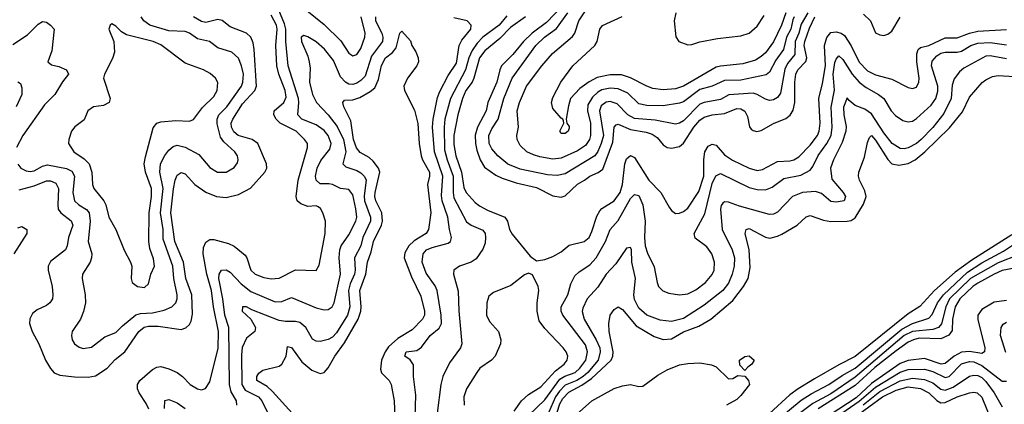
# Model space of a CAD drawing. Header units: inches. Extents: x 1308407 to 1441228, y 959628 to 1036311.
# Tile 17 of 256: x 1342459 to 1347280, y 971594 to 973476. Entities that reach past the tile are written whole.
import ezdxf

# ---------------------------------------------------------------- set-up
doc = ezdxf.new("R2010")
doc.units = ezdxf.units.IN
doc.header["$MEASUREMENT"] = 0
doc.layers.add('B3947', color=7, linetype='Continuous')

msp = doc.modelspace()

# ---------------------------------------------------------------- linework, layer by layer
at = {"layer": 'B3947', "color": 5}
for points, elevation in [([(1343730, 973631.7), (1343950, 973453.1), (1344032, 973372), (1344070, 973311.6), (1344090, 973299), (1344110, 973306), (1344130, 973334.7), (1344149.4, 973390), (1344151.3, 973410), (1344130.9, 973490)], 2960), ([(1343521.5, 971590), (1343519.9, 971610), (1343494.6, 971654.6), (1343486.5, 971690), (1343483.6, 971970), (1343464.2, 972030), (1343453.9, 972110), (1343433.7, 972210), (1343435.5, 972230), (1343447.8, 972250), (1343470, 972251.7), (1343490, 972240.6), (1343543.8, 972183.8), (1343590, 972146.3), (1343710, 972095.4), (1343743.2, 972096.8), (1343790, 972116.4), (1343910, 972066.4), (1343950, 972055.9), (1343970, 972058.2), (1343988.5, 972070), (1343999.6, 972090), (1344029.9, 972230), (1344022.9, 972310), (1344026.7, 972350), (1344033.9, 972370), (1344070, 972422.7), (1344104.8, 972490), (1344109.1, 972510), (1344105.4, 972550), (1344090, 972618.9), (1344070, 972644.6), (1344030, 972649.2), (1343990, 972668.9), (1343972.5, 972672.5), (1343930, 972672.2), (1343909.9, 972689.9), (1343908, 972710), (1343914.9, 972750), (1343933.4, 972786.6), (1343977, 972843), (1343983.9, 972870), (1343969.9, 972910), (1343950, 972933.8), (1343910, 972961.3), (1343840.2, 972990), (1343820.2, 973010), (1343826.3, 973070), (1343823.9, 973090), (1343774, 973250), (1343762, 973370), (1343761.6, 973430), (1343755.7, 973455.7), (1343709.1, 973570)], 2960), ([(1345155, 973585), (1345037.8, 973462.2), (1344968.1, 973410), (1344925.1, 973370), (1344873.7, 973306.3), (1344818.8, 973250), (1344809.4, 973230), (1344795.7, 973170), (1344750.7, 973070), (1344743.1, 973030), (1344700.2, 972950), (1344689.6, 972910.4), (1344690.3, 972870), (1344697.3, 972837.3), (1344713.3, 972790), (1344734.6, 972754.6), (1344790, 972714.7), (1344820.7, 972700.7), (1344890, 972678.4), (1344990, 972654.8), (1345070, 972614.4), (1345110, 972608.2), (1345130, 972613.9), (1345189.7, 972670.3), (1345225.2, 972690), (1345250, 972710.1), (1345291.7, 972728.3), (1345314.7, 972745.3), (1345362.9, 972877.1), (1345370, 972950.3), (1345379.1, 972960.9), (1345390, 972964.7), (1345450, 972938.1), (1345526.3, 972926.3), (1345556.6, 972916.6), (1345580.2, 972900.2), (1345610, 972863), (1345630, 972850.1), (1345650, 972847.3), (1345690, 972856), (1345710, 972872), (1345759.2, 972950), (1345790, 972984.1), (1345810, 972999.2), (1345849.1, 973010.9), (1345910, 973017.6), (1345970, 973041.3), (1345990, 973040.1), (1346010, 973028.7), (1346022.5, 973002.5), (1346032.4, 972952.4), (1346040.7, 972940.7), (1346050, 972933), (1346069.1, 972929.1), (1346090, 972933.3), (1346150, 972967.9), (1346210, 972992.5), (1346230.9, 973009.1), (1346246.2, 973033.8), (1346254.8, 973070), (1346253.6, 973170), (1346258.9, 973210), (1346269.3, 973230.7), (1346308.9, 973271.1), (1346313.1, 973290), (1346300.7, 973350), (1346303.4, 973370), (1346325.6, 973434.4), (1346352.7, 973490)], 3020), ([(1343091.4, 971570), (1343078.3, 971598.3), (1343043.4, 971650), (1343036.2, 971670), (1343036.7, 971690), (1343046.8, 971710), (1343110, 971764.3), (1343130, 971775.8), (1343150, 971778.7), (1343190, 971767.6), (1343229.7, 971749.7), (1343256.3, 971730), (1343294.4, 971690), (1343330, 971668.7), (1343350, 971664.7), (1343369, 971671), (1343390, 971703.1), (1343431.2, 971868.8), (1343433, 971950), (1343407.5, 972070), (1343398.7, 972150), (1343375.3, 972230), (1343358.2, 972330), (1343358.8, 972361.2), (1343370, 972387.2), (1343390, 972400.9), (1343410, 972400.1), (1343481.3, 972381.3), (1343510, 972368.1), (1343563.6, 972323.6), (1343572, 972310), (1343590.2, 972250), (1343612.6, 972230), (1343654.2, 972214.2), (1343690, 972208.5), (1343730, 972211.3), (1343810, 972252.1), (1343910, 972248), (1343925.1, 972274.9), (1343954.7, 972430), (1343956, 972490), (1343943.1, 972530), (1343932.5, 972552.5), (1343920.5, 972560.5), (1343910, 972564.5), (1343870, 972562.1), (1343835.1, 972575.1), (1343818.1, 972590), (1343812.6, 972610), (1343822.9, 972690), (1343867.8, 972850), (1343867.5, 972870), (1343854, 972890), (1343813.5, 972930), (1343733.7, 972970), (1343714.7, 972990), (1343703.9, 973010), (1343704.3, 973030), (1343752.5, 973070), (1343763.4, 973096.6), (1343759.3, 973130), (1343728.2, 973210), (1343718.1, 973250), (1343714, 973350), (1343720.1, 973430), (1343716.6, 973450), (1343690, 973498.8)], 2980), ([(1344844.7, 973495.3), (1344807.2, 973450), (1344727, 973390), (1344699.1, 973360.9), (1344674.2, 973325.8), (1344657.9, 973290), (1344641.4, 973230), (1344568, 973090), (1344541.1, 972990), (1344537.3, 972950), (1344539.4, 972839.4), (1344551.5, 972790), (1344581.3, 972710), (1344580.7, 972630), (1344584.8, 972604.8), (1344647.5, 972487.5), (1344669.7, 972469.7), (1344726.6, 972446.6), (1344737.5, 972430), (1344739.8, 972410), (1344737.7, 972382.3), (1344727.3, 972352.7), (1344694.2, 972305.8), (1344670.1, 972289.9), (1344613, 972270), (1344584.9, 972250), (1344582.4, 972230), (1344606.7, 972146.7), (1344609.1, 972050.9), (1344624.3, 971890), (1344618, 971870), (1344563, 971797), (1344530.1, 971730), (1344520.5, 971690), (1344503.8, 971550)], 2960), ([(1346318.8, 973510), (1346285.9, 973454.1), (1346274.5, 973410), (1346256.7, 973370), (1346254.2, 973305.8), (1346219.1, 973260.9), (1346206, 973234), (1346183.6, 973116.4), (1346170, 973095), (1346150, 973083.7), (1346130, 973080.8), (1346110, 973086.6), (1346070.7, 973110.7), (1346050, 973116.7), (1345931.7, 973108.3), (1345890, 973084.7), (1345810, 973071.5), (1345790, 973062), (1345710, 972981.5), (1345690, 972969.6), (1345670, 972965.5), (1345570, 972984.2), (1345470, 972993.2), (1345437.3, 973010), (1345384.1, 973064.1), (1345350, 973075.2), (1345330, 973071.9), (1345306.1, 973053.9), (1345298.1, 973030), (1345317.3, 972910), (1345306.2, 972870), (1345289.5, 972830.5), (1345275.4, 972810), (1345130, 972722.2), (1345090, 972714.1), (1345043.2, 972716.8), (1344910, 972745.1), (1344849.2, 972769.2), (1344800.2, 972810), (1344770, 972844.1), (1344758.1, 972870), (1344756.5, 972910), (1344770, 972941.8), (1344802.3, 972990), (1344828.9, 973090), (1344870.5, 973190), (1344985.9, 973350), (1345027.9, 973390), (1345087.6, 973432.4), (1345142.7, 973510)], 3040), ([(1346251.1, 973490), (1346244.4, 973475.6), (1346235, 973430), (1346214.1, 973390), (1346198.9, 973330), (1346161.5, 973278.5), (1346130, 973219.8), (1346114.1, 973205.9), (1345990, 973180.1), (1345910, 973177.7), (1345850, 973151.2), (1345790, 973133.7), (1345710, 973074.6), (1345690, 973067.1), (1345610, 973054.8), (1345530, 973055.7), (1345490, 973064.4), (1345435.9, 973115.9), (1345390, 973137.5), (1345350, 973141.4), (1345310, 973133), (1345290, 973121.6), (1345263, 973097), (1345240.7, 973059.3), (1345239.5, 973030), (1345253.7, 972970), (1345253.5, 972910), (1345248.7, 972890), (1345230, 972860.6), (1345190, 972833.7), (1345110, 972798.7), (1345070, 972794.1), (1345005, 972805), (1344974, 972814), (1344942.2, 972830), (1344910, 972860.8), (1344895.2, 972890), (1344893.4, 972910), (1344901.5, 972950), (1344894.8, 973030), (1344905.8, 973070), (1344940.1, 973150), (1345016.2, 973250), (1345068.2, 973310), (1345166.2, 973393.8), (1345176.6, 973410), (1345197.5, 973470), (1345226.1, 973513.9)], 3060), ([(1346209.9, 973510), (1346188.8, 973450), (1346150, 973367.2), (1346110, 973314.1), (1346090, 973295.1), (1346061.5, 973278.5), (1346000.5, 973259.5), (1345890.9, 973249.1), (1345870, 973243.3), (1345710, 973150.9), (1345670, 973137.8), (1345610, 973133.3), (1345559.6, 973139.6), (1345530, 973150.1), (1345450, 973192.3), (1345405.9, 973205.9), (1345350, 973206.4), (1345287, 973193), (1345247.6, 973172.4), (1345201.2, 973138.8), (1345156.4, 973090), (1345145.5, 973054.5), (1345134.5, 972990), (1345137.2, 972970), (1345150, 972954), (1345150, 972944.7), (1345144.5, 972930), (1345130, 972918.4), (1345110, 972918.8), (1345103.8, 972930), (1345122.8, 972970), (1345121, 972981), (1345118, 972990), (1345110, 972993.4), (1345070, 973042), (1345062.6, 973070), (1345070, 973096), (1345109.1, 973170), (1345167.3, 973250), (1345274.3, 973350), (1345286, 973370), (1345300.2, 973430), (1345313.1, 973446.9), (1345408.8, 973491.2)], 3080), ([(1345671.1, 973510), (1345662.9, 973470), (1345671.4, 973391.4), (1345686.4, 973370), (1345730, 973353.4), (1345750, 973354.7), (1345790, 973368.2), (1345875.9, 973384.1), (1345990, 973397), (1346030, 973409.7), (1346070, 973444.7), (1346103.8, 973496.2)], 3120), ([(1346590, 973502.6), (1346624.9, 973470), (1346650, 973411.4), (1346670, 973401.5), (1346690, 973399.1), (1346710, 973404.4), (1346730, 973419.3), (1346770, 973488.4)], 3020), ([(1342424.7, 973355.3), (1342497.9, 973402.1), (1342550, 973454.9), (1342570, 973466.4), (1342590, 973463.8), (1342610.6, 973450), (1342627.7, 973430), (1342616.6, 973323.4), (1342596.4, 973270), (1342615.1, 973255.1), (1342650, 973246.7), (1342688.5, 973230), (1342698.3, 973210), (1342668.6, 973171.4), (1342631, 973110), (1342580.6, 973059.4), (1342474.7, 972910), (1342444.2, 972850)], 3040), ([(1342449.4, 972769.4), (1342464.6, 972750), (1342490, 972737.1), (1342510, 972733.5), (1342530, 972737), (1342570, 972758.7), (1342594.9, 972765.1), (1342687.9, 972747.9), (1342714.4, 972734.4), (1342728, 972710), (1342719.7, 972630), (1342727.9, 972590), (1342748.5, 972570), (1342786.3, 972546.3), (1342798.6, 972530), (1342803.8, 972490), (1342795, 972390), (1342812.1, 972330), (1342810.9, 972310), (1342803.8, 972290), (1342767.2, 972230), (1342765.6, 972210), (1342780.2, 972130), (1342780.6, 972090), (1342771.7, 972048.3), (1342756.5, 972010), (1342715.8, 971950), (1342712, 971930), (1342715.3, 971910), (1342727.2, 971890), (1342750, 971873.1), (1342770, 971867.1), (1342810, 971873.8), (1342875.8, 971924.2), (1342930, 971945.2), (1342962.3, 971977.7), (1343028.3, 972031.7), (1343050, 972038.5), (1343110, 972042.2), (1343166.1, 972053.9), (1343204.8, 972070), (1343223.9, 972090), (1343230.3, 972109.7), (1343230.7, 972130), (1343214.5, 972210), (1343209.3, 972270), (1343161.9, 972401.9), (1343160.9, 972450), (1343148.5, 972530), (1343160.9, 972650), (1343145.5, 972730), (1343148.6, 972770), (1343169.3, 972810.7), (1343190, 972837.5), (1343210, 972855.4), (1343230, 972862.7), (1343270, 972852.1), (1343336, 972816), (1343390, 972752.6), (1343428.4, 972730), (1343470, 972730.2), (1343510, 972752), (1343525, 972775), (1343528.7, 972790), (1343524.8, 972810), (1343512.5, 972830), (1343457.8, 972877.8), (1343441.5, 972901.5), (1343426.5, 972966.5), (1343425.8, 972990), (1343434.5, 973010), (1343472.9, 973050), (1343545, 973150), (1343552.4, 973170), (1343554.2, 973210), (1343545.8, 973250), (1343530, 973287.4), (1343497.3, 973317.3), (1343430, 973338.5), (1343388.2, 973370), (1343330, 973382.9), (1343290, 973410.4), (1343270, 973418.7), (1343190, 973422.3), (1343096.1, 973450), (1343067, 973470), (1343053.9, 973490)], 3040), ([(1342456.9, 972643.1), (1342530, 972662.3), (1342590, 972686.8), (1342610, 972688.2), (1342636.8, 972676.8), (1342649.7, 972649.7), (1342645.3, 972570), (1342648.1, 972548.1), (1342659.8, 972530), (1342711.6, 972491.6), (1342718.5, 972470), (1342697.4, 972410), (1342691.3, 972368.7), (1342683.7, 972350), (1342610, 972292.1), (1342598.9, 972270), (1342598.4, 972250), (1342618.8, 972170), (1342622, 972130), (1342619, 972110), (1342606.4, 972090), (1342590, 972076.8), (1342544.2, 972055.8), (1342522.3, 972037.7), (1342508.6, 972011.4), (1342507.8, 971990), (1342520.5, 971950), (1342552.9, 971890), (1342585.5, 971810), (1342609.1, 971769.1), (1342627.7, 971747.7), (1342656, 971736), (1342728.2, 971728.2), (1342794.1, 971725.9), (1342830, 971733.2), (1342888, 971770), (1342927, 971813), (1342974.2, 971850), (1343042.5, 971950), (1343068.7, 971971.3), (1343090, 971976.4), (1343136.8, 971976.8), (1343250, 971960.5), (1343272.5, 971967.5), (1343290, 971984.2), (1343298.8, 972001.2), (1343305.8, 972034.2), (1343302.6, 972130), (1343273.3, 972210), (1343261, 972290), (1343219.3, 972390), (1343198.6, 972530), (1343211.4, 972648.6), (1343219.7, 972690), (1343230, 972715.6), (1343250, 972727.8), (1343270, 972721.8), (1343317.2, 972670), (1343370, 972632.2), (1343422.4, 972610), (1343470, 972605.1), (1343530, 972619.8), (1343589.1, 972650.9), (1343659.5, 972730), (1343669.2, 972750), (1343667.5, 972770), (1343625.5, 972870), (1343596.8, 972890), (1343528.7, 972910), (1343507.2, 972927.2), (1343496.6, 972950), (1343495.3, 972970), (1343502.4, 972990), (1343550, 973063.7), (1343609.6, 973130), (1343618.9, 973150), (1343607.8, 973330), (1343602.1, 973362.1), (1343591, 973391), (1343570, 973410.5), (1343490, 973440.5), (1343450, 973471.7), (1343430, 973476.7), (1343370, 973462.5), (1343350, 973467.2), (1343310, 973489.9)], 3020), ([(1344201.8, 973490), (1344200.9, 973470), (1344231.7, 973410), (1344237.5, 973390), (1344236.1, 973370), (1344181.8, 973298.2), (1344150, 973200.1), (1344130, 973178), (1344110, 973165.1), (1344090, 973158.9), (1344070, 973160.9), (1344053.7, 973170), (1344030, 973197), (1343995.8, 973275.8), (1343952.3, 973332.3), (1343910, 973367.9), (1343870, 973391.6), (1343850, 973398.6), (1343836.8, 973390), (1343838.8, 973370), (1343870, 973297.4), (1343877.2, 973270), (1343881, 973239), (1343877.5, 973170), (1343892.2, 973110), (1343913, 973070), (1343970.2, 973010.2), (1344012.8, 972952.8), (1344043.7, 972890), (1344055.9, 972830), (1344040.6, 972770), (1344055.8, 972755.8), (1344110, 972737.7), (1344130, 972726.1), (1344148, 972708), (1344155.7, 972690), (1344146.3, 972613.7), (1344148, 972590), (1344177.4, 972510), (1344176.6, 972490), (1344138.6, 972410), (1344130, 972369.2), (1344098.8, 972310), (1344102.4, 972250), (1344099, 972230), (1344077.3, 972182.7), (1344069.3, 972150.7), (1344075.2, 972070), (1344064.2, 972030), (1344010, 971943.5), (1343990, 971923.1), (1343970, 971910.8), (1343930, 971901.4), (1343910, 971903.5), (1343892.4, 971912.4), (1343859.8, 971970), (1343830, 971993.5), (1343810, 971999.5), (1343761.3, 971998.7), (1343730, 972004.4), (1343596.3, 972056.3), (1343570, 972071.2), (1343549.3, 972070.7), (1343548.3, 972050), (1343591.1, 972011.1), (1343613.8, 971970), (1343610.3, 971949.7), (1343570, 971918.2), (1343548.2, 971871.8), (1343544.7, 971835.3), (1343546.6, 971690), (1343563.5, 971663.5), (1343628, 971630), (1343645.2, 971610), (1343673.3, 971550)], 2940), ([(1344395, 971530), (1344398.2, 971638.2), (1344386.9, 971730), (1344387.5, 971787.5), (1344371.4, 971811.4), (1344344.9, 971830), (1344350.7, 971850), (1344403.4, 971856.6), (1344427, 971873), (1344468.8, 971930), (1344513.3, 971966.7), (1344523.9, 971990), (1344523, 972030), (1344503, 972150), (1344492.9, 972172.9), (1344450, 972236), (1344430.1, 972290), (1344434.2, 972330), (1344450.8, 972349.2), (1344478.3, 972361.7), (1344557.3, 972382.7), (1344568.4, 972390), (1344573.9, 972410), (1344562.8, 972450), (1344555.4, 972510), (1344527, 972590), (1344524.6, 972615.4), (1344530.9, 972710), (1344490.1, 972830), (1344480.7, 972950), (1344483.2, 972990), (1344505.3, 973094.7), (1344515.6, 973124.4), (1344557, 973203), (1344597.1, 973262.9), (1344611.5, 973350), (1344624.3, 973375.7), (1344667.9, 973430), (1344670.2, 973450), (1344650.4, 973470.4), (1344584.7, 973484.7)], 2940), ([(1344936, 973490), (1344862.4, 973437.6), (1344810, 973383.3), (1344737, 973323), (1344710.1, 973290), (1344683.1, 973190), (1344673.7, 973170), (1344644.2, 973130), (1344626.7, 973090), (1344603.9, 973010), (1344584.2, 972910), (1344585.4, 972865.4), (1344594.6, 972810), (1344622.2, 972730), (1344634, 972654), (1344645.9, 972630), (1344690, 972581), (1344710, 972565.4), (1344750, 972543.1), (1344834.7, 972510), (1344847.2, 972490), (1344857.5, 972450), (1344870, 972426.7), (1344959.2, 972319.2), (1344990, 972296.5), (1345030, 972302.9), (1345070, 972317.3), (1345110, 972340.1), (1345150, 972372.1), (1345223.5, 972390), (1345246.8, 972410), (1345261, 972439), (1345285.2, 972514.8), (1345299.1, 972540.9), (1345310, 972552.5), (1345370, 972590.1), (1345399.5, 972630), (1345410.2, 972669.8), (1345421.4, 972770), (1345430, 972794.6), (1345450, 972811.1), (1345470, 972800.9), (1345539.6, 972690), (1345598.9, 972630), (1345638.3, 972558.3), (1345650, 972542.6), (1345670, 972527.7), (1345690, 972528.4), (1345710, 972537.1), (1345730, 972553.8), (1345784, 972636), (1345808.2, 972710), (1345808.4, 972791.6), (1345813.6, 972830), (1345830, 972856.6), (1345850, 972866.1), (1345870, 972861.5), (1345910, 972814.9), (1345948.5, 972788.5), (1346030, 972749.6), (1346070, 972738.7), (1346096.7, 972743.3), (1346170, 972782.3), (1346230, 972785.6), (1346250, 972791), (1346274.6, 972805.4), (1346330, 972862.3), (1346365.7, 972910), (1346374.3, 972930), (1346377.9, 972970), (1346371.9, 973090), (1346390, 973163.1), (1346403.7, 973250), (1346400.3, 973350), (1346411.3, 973388.7), (1346430, 973413), (1346457.4, 973417.4), (1346481.8, 973410), (1346498.3, 973398.3), (1346530, 973348.4), (1346570, 973268.5), (1346610, 973225.1), (1346650, 973206.8), (1346730, 973185.6), (1346810, 973144.9), (1346830, 973139.1), (1346850, 973146.3), (1346861.8, 973170), (1346863.6, 973190), (1346852.1, 973270), (1346851.6, 973308.4), (1346858.2, 973330), (1346870, 973340.1), (1346910, 973349.7), (1346990, 973386.9), (1347050, 973387.4), (1347110.2, 973409.8), (1347150, 973419.3), (1347290, 973427.3)], 2980), ([(1343793, 971550), (1343696.7, 971656.7), (1343670, 971680.1), (1343619.8, 971710), (1343619.9, 971730), (1343630, 971746), (1343650, 971760.5), (1343730, 971780.2), (1343743.1, 971790), (1343763, 971830), (1343770, 971876.4), (1343790, 971871.2), (1343841.2, 971801.2), (1343890, 971760.1), (1343930, 971744.6), (1343950, 971750.1), (1343970, 971771.7), (1344002.6, 971830), (1344050, 971895.2), (1344116.1, 972010), (1344129.7, 972050), (1344131.7, 972070), (1344124.3, 972150), (1344154.3, 972230), (1344161.8, 972290), (1344180.3, 972339.7), (1344191.3, 972390), (1344230.2, 972469.8), (1344235.3, 972490), (1344231.4, 972530), (1344202.5, 972590), (1344198.1, 972610), (1344198.8, 972630), (1344221.7, 972730), (1344216.2, 972750), (1344190, 972783.6), (1344170, 972801.1), (1344126.7, 972826.7), (1344108.1, 972848.1), (1344093.9, 972890), (1344080.4, 972980.4), (1344046.7, 973050), (1344041.6, 973070), (1344050, 973082.3), (1344090, 973083.1), (1344124.1, 973095.9), (1344175.8, 973124.2), (1344197.6, 973142.4), (1344216.6, 973183.4), (1344230, 973251.6), (1344250, 973290.1), (1344284.3, 973315.7), (1344302.3, 973337.7), (1344320.9, 973410), (1344330, 973420.7), (1344372.3, 973372.3), (1344379.1, 973350), (1344398.9, 973318.9), (1344410.4, 973290), (1344412.2, 973270), (1344403.1, 973250), (1344357.8, 973190), (1344340.3, 973150), (1344341.1, 973141.1), (1344342.4, 973130), (1344392.9, 973032.9), (1344407.7, 972967.7), (1344414.6, 972870), (1344425, 972810), (1344431.6, 972790), (1344464.8, 972730), (1344465.2, 972710), (1344456.6, 972670), (1344472.5, 972530), (1344460.7, 972450), (1344448.8, 972430), (1344390, 972393.5), (1344364.8, 972370), (1344344.2, 972335.8), (1344341.3, 972310), (1344377, 972217), (1344423.7, 972123.7), (1344441.3, 972050), (1344441.8, 972030), (1344431.3, 972010), (1344381, 971959), (1344310, 971916.1), (1344265.2, 971874.8), (1344248.8, 971851.2), (1344230.7, 971810), (1344225.1, 971765.1), (1344230, 971747.6), (1344267.6, 971710), (1344278, 971690), (1344292.3, 971610), (1344295.6, 971530)], 2920), ([(1344950, 971538.2), (1345030, 971615.5), (1345103.6, 971716.4), (1345128.9, 971731.1), (1345178, 971750), (1345202.4, 971770), (1345230.6, 971810), (1345239.8, 971850), (1345230, 971884), (1345117.9, 972030), (1345109.9, 972050), (1345109.9, 972070), (1345142.8, 972130), (1345156.9, 972183.1), (1345177.4, 972222.6), (1345198.1, 972241.9), (1345250, 972276.6), (1345281.9, 972310), (1345326.7, 972390), (1345350.4, 972449.6), (1345390, 972493.5), (1345450, 972600.5), (1345470, 972621), (1345490, 972615), (1345510.1, 972570), (1345522.2, 972490), (1345518.5, 972410), (1345521.9, 972370), (1345532.7, 972332.7), (1345566.3, 972266.3), (1345579.8, 972190), (1345587.6, 972170), (1345608.3, 972148.3), (1345636.9, 972136.9), (1345690, 972130.1), (1345730, 972134.5), (1345770, 972154.5), (1345817.4, 972190), (1345850, 972229.3), (1345859.1, 972250), (1345860.4, 972290), (1345848.7, 972330), (1345823.9, 972363.9), (1345766.1, 972406.1), (1345761.3, 972430), (1345813.4, 972526.6), (1345850, 972674.4), (1345867.8, 972712.2), (1345890, 972723.2), (1346030, 972654.4), (1346070, 972644.5), (1346110, 972643.3), (1346143.7, 972656.3), (1346201.3, 972698.7), (1346284.3, 972715.7), (1346330, 972739.1), (1346343.2, 972756.8), (1346368, 972812), (1346411.5, 972870), (1346432.5, 972910), (1346437.6, 972950), (1346432.1, 973047.9), (1346448.8, 973131.2), (1346442.3, 973210), (1346450, 973266.7), (1346456.4, 973283.6), (1346470, 973299.7), (1346490, 973281.8), (1346535.1, 973210), (1346570, 973170.1), (1346603.8, 973143.8), (1346664.3, 973110), (1346690.4, 973090.4), (1346725.6, 973030), (1346747.5, 973007.5), (1346783.3, 972983.3), (1346810, 972975.9), (1346830, 972980.1), (1346850, 972993.1), (1346922.6, 973057.4), (1346945, 973090), (1346954, 973126), (1346954.4, 973150), (1346924.3, 973250), (1346927.4, 973272.6), (1346950, 973299.4), (1346970, 973312.2), (1346990, 973317.8), (1347050, 973317.3), (1347070, 973321.7), (1347116.1, 973350), (1347150, 973360.8), (1347210, 973364), (1347290, 973352.9)], 2960), ([(1347290, 973284.7), (1347210, 973299.7), (1347190, 973297.6), (1347081.6, 973238.4), (1347059.9, 973220.1), (1347034.1, 973185.9), (1347024.7, 973155.3), (1347019.3, 973090), (1346983.6, 973016.4), (1346930, 972948.1), (1346873.2, 972890), (1346850, 972870.1), (1346810, 972849.2), (1346790, 972844.7), (1346770, 972846.4), (1346730.9, 972870), (1346690, 972921.7), (1346630, 973014.5), (1346597.8, 973037.8), (1346550, 973056.9), (1346519.8, 973079.8), (1346510, 973094.3), (1346492.7, 973047.3), (1346494.5, 973010), (1346506.4, 972953.6), (1346504.4, 972930), (1346485.4, 972874.6), (1346444.1, 972790), (1346429.8, 972749.8), (1346435.6, 972695.6), (1346491.3, 972630), (1346502.9, 972610), (1346496, 972590), (1346456.8, 972583.2), (1346430, 972586.8), (1346385.3, 972625.3), (1346355.6, 972635.6), (1346292.7, 972630), (1346243.7, 972610), (1346170, 972534.8), (1346150, 972524.8), (1346130, 972523.1), (1345983.6, 972563.6), (1345930, 972582.9), (1345910, 972585.3), (1345901.1, 972578.9), (1345892.9, 972567.1), (1345890.8, 972549.2), (1345899.3, 972450), (1345948, 972350), (1345958.9, 972310), (1345957.5, 972270), (1345947.5, 972230), (1345930, 972186.7), (1345901.1, 972150), (1345810, 972078.1), (1345710, 972013.1), (1345650, 971999.6), (1345594.4, 972005.6), (1345530, 972030.1), (1345490, 972064.8), (1345470, 972106.7), (1345466, 972130), (1345474.6, 972210), (1345456.8, 972290), (1345454.1, 972350), (1345450, 972361.1), (1345430, 972358), (1345378, 972282), (1345330, 972230.1), (1345290, 972167.5), (1345238.1, 972110), (1345215.6, 972064.4), (1345212.5, 972047.5), (1345222.8, 972010), (1345282.4, 971910), (1345298.8, 971870), (1345301.6, 971850), (1345290.8, 971810), (1345240.2, 971750), (1345217.9, 971730), (1345186.7, 971710), (1345130, 971687.6), (1345101.7, 971658.3), (1345083, 971630), (1345048.8, 971551.2)], 2940), ([(1345075.2, 971510), (1345104.4, 971595.6), (1345117.9, 971622.1), (1345147.4, 971652.6), (1345212.2, 971687.8), (1345259.3, 971720.7), (1345355.7, 971810), (1345363.4, 971830), (1345364.8, 971850), (1345346.1, 971950), (1345343.4, 971990), (1345350.7, 972030), (1345370, 972057.4), (1345390, 972070.4), (1345410, 972058.2), (1345477.6, 971977.6), (1345565.4, 971925.4), (1345610, 971911.5), (1345650, 971914.9), (1345710, 971948.9), (1345784.3, 971975.7), (1345843.4, 972010), (1345950, 972102), (1346003.5, 972170), (1346025.3, 972210), (1346036.2, 972263.8), (1346030.3, 972350), (1346011.3, 972430), (1346016.2, 972450), (1346030, 972453.5), (1346110, 972412.2), (1346132.6, 972407.4), (1346170, 972415.9), (1346190, 972425.9), (1346265.8, 972470), (1346310, 972510.9), (1346330, 972517.2), (1346394.7, 972494.7), (1346430, 972487.6), (1346510, 972489.7), (1346530, 972493.9), (1346550, 972505.8), (1346590, 972572.9), (1346603.1, 972610), (1346597.9, 972637.9), (1346570.8, 972690), (1346565.8, 972710), (1346567, 972730), (1346596.1, 972803.9), (1346610, 972875.3), (1346620, 972900), (1346629.7, 972910), (1346650, 972886), (1346710, 972792.4), (1346730, 972770.6), (1346764.3, 972764.3), (1346810, 972772.7), (1346843.7, 972790), (1346891.4, 972830), (1347012.4, 972947.6), (1347075, 973025), (1347110, 973096.9), (1347171.8, 973168.2), (1347190, 973182.2), (1347222.6, 973197.4), (1347250, 973203), (1347330, 973197.7)], 2920), ([(1342450, 973172.7), (1342463.4, 973163.4), (1342470, 973142), (1342469.3, 973110), (1342441.9, 973050)], 3020), ([(1342450, 972458.2), (1342470, 972464.2), (1342494, 972450), (1342494.4, 972430), (1342430.1, 972330)], 2980), ([(1347317.6, 972422.4), (1347120.7, 972299.3), (1347039.7, 972240.3), (1346938.8, 972150), (1346867.2, 972072.8), (1346810, 972036), (1346550, 971827.4), (1346470, 971787.3), (1346350, 971717.6), (1346270, 971669.9), (1346230, 971640.3), (1346130, 971548.9)], 2920), ([(1346066.8, 971433.2), (1346285.3, 971614.7), (1346334.3, 971645.7), (1346420.3, 971690), (1346485.4, 971734.6), (1346550, 971770.5), (1346778.2, 971961.8), (1346830, 971988.7), (1346910, 972015), (1346926.6, 972033.4), (1346953.7, 972090), (1346981.7, 972130), (1347099.7, 972240.3), (1347170, 972286.2), (1347276.7, 972343.3), (1347330, 972379.4)], 2940), ([(1347350, 972324.8), (1347250, 972285.3), (1347114.2, 972210), (1347012, 972110), (1346992.9, 972070), (1346972, 971988), (1346958.3, 971970), (1346930, 971959.7), (1346830, 971949.4), (1346790.1, 971930), (1346550, 971725.8), (1346430, 971645.4), (1346342, 971598), (1346217.5, 971502.5)], 2960), ([(1347330, 972259.4), (1347270, 972248.1), (1347230, 972231.3), (1347150, 972186.5), (1347126.5, 972170), (1347062.4, 972110), (1347038.6, 972070), (1347026.2, 972010), (1347024.5, 971955.5), (1347008.4, 971931.6), (1346970, 971914.6), (1346862.7, 971917.3), (1346835.1, 971910), (1346810, 971897.1), (1346750, 971856.2), (1346645.6, 971774.4), (1346550, 971686.5), (1346367.9, 971572.1)], 2980), ([(1344879.7, 971560.3), (1344915.3, 971610), (1344950, 971641.9), (1345010, 971679.4), (1345082.4, 971757.6), (1345125, 971790), (1345139.2, 971810), (1345142.6, 971830), (1345135.3, 971850), (1345119.3, 971870), (1345030, 971964.4), (1345002.2, 972002.2), (1344993.4, 972050), (1344992.5, 972090), (1345000.3, 972150), (1344997.4, 972170), (1344970, 972227), (1344950, 972235.1), (1344930, 972227.8), (1344864.6, 972175.4), (1344779, 972141), (1344756.8, 972123.2), (1344746.4, 972090), (1344744.9, 972030), (1344759.3, 971999.3), (1344803.6, 971950), (1344815.2, 971910), (1344812.7, 971890), (1344786.3, 971830), (1344768.8, 971810), (1344711.5, 971770), (1344697.2, 971750), (1344646.2, 971670), (1344634.2, 971630), (1344635.5, 971590)], 2980), ([(1347290, 972102.4), (1347230, 972092.8), (1347170, 972058), (1347150.7, 972030), (1347150.7, 972009.3), (1347184.8, 971870), (1347183, 971850), (1347170, 971843), (1347110, 971852.4), (1347070, 971848.4), (1347034.8, 971830), (1346990, 971793.6), (1346970.1, 971789.9), (1346890, 971818.1), (1346810, 971808.3), (1346770, 971794.1), (1346630, 971694.8), (1346554, 971626), (1346300.6, 971459.4)], 3020), ([(1347287.1, 971847.1), (1347260.8, 971930), (1347264.6, 971970), (1347274.7, 971985.3), (1347290, 971995)], 3040), ([(1346404.7, 971495.3), (1346570, 971608.5), (1346650, 971677.2), (1346770, 971750.2), (1346810, 971764.1), (1346890, 971766.4), (1346930, 971754), (1346990, 971725.5), (1347010.6, 971730), (1347070, 971791.6), (1347110, 971803.5), (1347130, 971800.8), (1347170, 971783.2), (1347270, 971707), (1347290, 971707.7)], 3040), ([(1345170, 971530.8), (1345260.3, 971610), (1345370, 971670.9), (1345410, 971684.9), (1345450.2, 971690.2), (1345490, 971681.6), (1345510, 971683.1), (1345583.7, 971736.3), (1345630, 971761.7), (1345690, 971787.1), (1345730, 971794), (1345790, 971796.5), (1345847, 971787), (1345870, 971777.3), (1345930, 971718.8), (1345950, 971720.4), (1345974.6, 971734.6), (1346010, 971731.3), (1346028.2, 971710), (1346032.4, 971690), (1345990, 971636.1), (1345970, 971617.8), (1345920.5, 971590)], 2880), ([(1346588.2, 971591.8), (1346670, 971656.7), (1346770, 971708.8), (1346830, 971721.1), (1346890, 971715.4), (1346930, 971699.1), (1346970, 971667.8), (1346990, 971662.6), (1347030, 971676.8), (1347110, 971731.1), (1347130, 971736.1), (1347150, 971734.2), (1347170, 971724.3), (1347190, 971705.4), (1347230.7, 971650), (1347270, 971580.6)], 3060), ([(1346550, 971532.8), (1346683.4, 971630), (1346750, 971663.7), (1346810, 971678.8), (1346870, 971671.6), (1346910, 971650.2), (1346950, 971611.9), (1346970, 971601.2), (1346990, 971602.6), (1347050, 971630.5), (1347110, 971649.5), (1347130, 971653.6), (1347147.3, 971650), (1347170, 971629), (1347215.4, 971515.4)], 3080), ([(1343167.4, 971572.6), (1343170, 971612.4), (1343190, 971617.6), (1343230, 971601.2), (1343270, 971573.5)], 2960)]:
    msp.add_lwpolyline(points, dxfattribs=dict(at, elevation=elevation))
for points, elevation in [([(1342910, 973455.1), (1342902.8, 973450), (1342894.9, 973430), (1342920.2, 973370), (1342922.6, 973317.4), (1342913.9, 973286.1), (1342874, 973210), (1342870.2, 973190), (1342902.3, 973090), (1342897.6, 973070), (1342870, 973056.8), (1342820.7, 973050), (1342792, 973030), (1342774.6, 972985.4), (1342728.6, 972951.4), (1342712.7, 972930), (1342699, 972890), (1342698.5, 972870), (1342724.5, 972830), (1342775.4, 972795.4), (1342799, 972770), (1342812.2, 972730), (1342815.5, 972670), (1342822, 972650), (1342871.3, 972590), (1342880.7, 972570), (1342895.5, 972510), (1342930.2, 972450), (1342970, 972348.2), (1343002.3, 972290), (1343008.9, 972270), (1343004.9, 972210), (1343010.3, 972190.3), (1343036, 972170), (1343070, 972166), (1343090, 972182.8), (1343101.8, 972230), (1343118.7, 972270), (1343114.6, 972305.4), (1343096, 972356), (1343091.3, 972390), (1343092.6, 972530), (1343104.3, 972610), (1343104, 972650), (1343074.8, 972730), (1343069.1, 972770), (1343074.7, 972805.3), (1343113.1, 972946.9), (1343129.9, 972970.1), (1343150, 972976.4), (1343223.3, 972983.3), (1343290, 972979.5), (1343310, 972987.5), (1343353.4, 973046.6), (1343410, 973099.7), (1343425.2, 973130), (1343428.9, 973168.9), (1343418, 973190), (1343392.4, 973212.4), (1343358.4, 973230), (1343270, 973263.9), (1343150, 973353.8), (1343113, 973370), (1342981.9, 973401.9), (1342957.1, 973417.1), (1342930, 973445.1)], 3060), ([(1346010, 971759.3), (1345985.1, 971785.1), (1345982.9, 971810), (1346010, 971828.2), (1346030, 971830.7), (1346056, 971810), (1346044, 971790), (1346023.8, 971776.2)], 2880)]:
    msp.add_lwpolyline(points, close=True, dxfattribs=dict(at, elevation=elevation))

doc.saveas('drawing.dxf')
